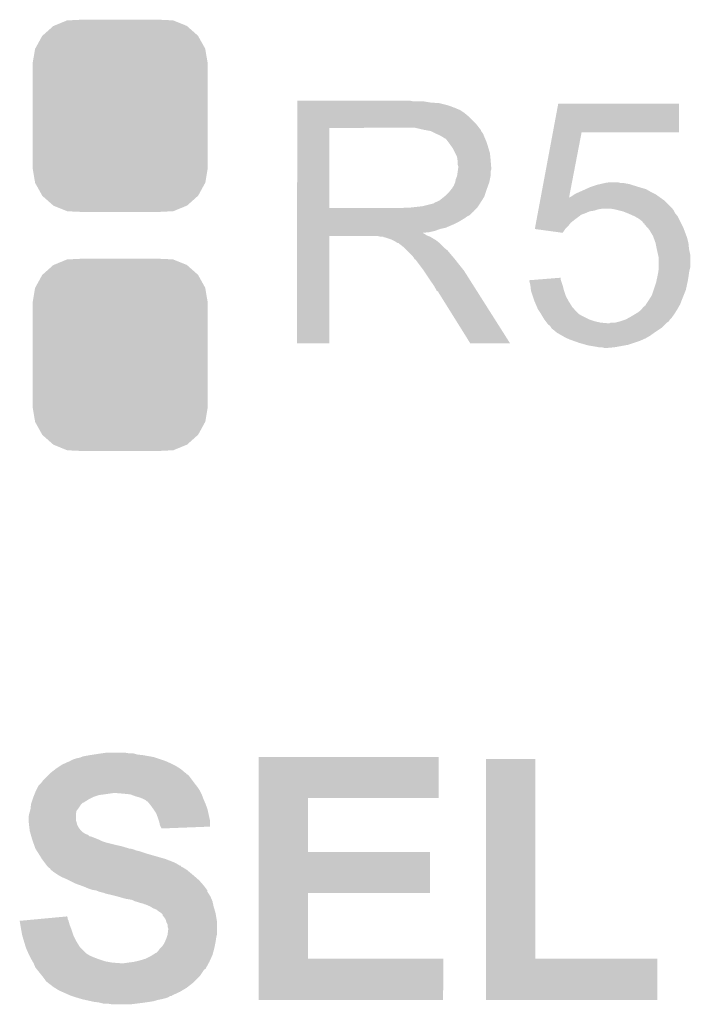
# Model space of a CAD drawing. Extents: x -1.3 to 24.2, y -3.9 to 39.2.
# Tile 8 of 37: x 8 to 10.7, y 7.9 to 11.9. Entities that reach past the tile are written whole.
import ezdxf

# ---------------------------------------------------------------- set-up
doc = ezdxf.new("R2010")
doc.units = 0
doc.layers.get('0').update_dxf_attribs({"linetype": 'CONTINUOUS'})
doc.layers.add('I2C_MUX_9_CLICK_V100_GTO', color=14, linetype='CONTINUOUS')
doc.layers.add('I2C_MUX_9_CLICK_V100_GTS', color=12, linetype='CONTINUOUS')

# ---------------------------------------------------------------- blocks, each defined once
blk = doc.blocks.new('CUSTOM_64')
for points in [[(-0.312264, 0.321732), (-0.26893, 0.360448), (0.312592, 0.321732), (0.268592, 0.360448)], [(-0.26893, 0.360448), (-0.267216, 0.361152), (0.268592, 0.360448), (0.26779, 0.361152)], [(-0.267216, 0.361152), (-0.213724, 0.383108), (0.26779, 0.361152), (0.21312, 0.383108)], [(-0.213724, 0.383108), (-0.20803, 0.383392), (0.21312, 0.383108), (0.212412, 0.383392)], [(-0.20803, 0.383392), (-0.154122, 0.38608), (0.212412, 0.383392), (0.154132, 0.38608)], [(-0.341452, 0.269636), (-0.313432, 0.320688), (0.341702, 0.269636), (0.313176, 0.320688)], [(-0.313432, 0.320688), (-0.312264, 0.321732), (0.313176, 0.320688), (0.312592, 0.321732)], [(-0.35179, 0.21082), (-0.342144, 0.268372), (0.35179, 0.21082), (0.34192, 0.268372)], [(-0.342144, 0.268372), (-0.341452, 0.269636), (0.34192, 0.268372), (0.341702, 0.269636)], [(-0.35179, 0.20955), (-0.35179, 0.21082), (0.35179, 0.20955), (0.35179, 0.21082)], [(-0.35179, -0.20955), (-0.35179, 0.20955), (0.35179, -0.20955), (0.35179, 0.20955)], [(-0.35179, -0.21082), (-0.35179, -0.20955), (0.35179, -0.21082), (0.35179, -0.20955)], [(-0.34192, -0.268358), (-0.35179, -0.21082), (0.342148, -0.268358), (0.35179, -0.21082)], [(-0.341702, -0.269636), (-0.34192, -0.268358), (0.341446, -0.269636), (0.342148, -0.268358)], [(-0.313184, -0.320676), (-0.341702, -0.269636), (0.31344, -0.320676), (0.341446, -0.269636)], [(-0.312594, -0.321732), (-0.313184, -0.320676), (0.312258, -0.321732), (0.31344, -0.320676)], [(-0.268602, -0.36044), (-0.312594, -0.321732), (0.26894, -0.36044), (0.312258, -0.321732)], [(-0.267792, -0.361154), (-0.268602, -0.36044), (0.2672, -0.361154), (0.26894, -0.36044)], [(-0.213136, -0.383104), (-0.267792, -0.361154), (0.213734, -0.383104), (0.2672, -0.361154)], [(-0.212414, -0.383394), (-0.213136, -0.383104), (0.207926, -0.383394), (0.213734, -0.383104)], [(-0.154122, -0.38608), (-0.212414, -0.383394), (0.154132, -0.38608), (0.207926, -0.383394)]]:
    blk.add_solid(points)

msp = doc.modelspace()

# ---------------------------------------------------------------- linework, layer by layer
at = {"layer": 'I2C_MUX_9_CLICK_V100_GTO'}
for points in [[(9.09323, 11.53414), (9.093232, 11.53668), (9.558022, 11.53414), (9.545322, 11.53668)], [(9.09323, 11.52906), (9.09323, 11.53414), (9.629138, 11.52906), (9.598662, 11.53414)], [(9.09323, 11.52652), (9.09323, 11.52906), (9.6647, 11.52652), (9.629138, 11.52906)], [(9.09323, 11.5189), (9.09323, 11.52652), (9.695178, 11.5189), (9.6647, 11.52652)], [(9.09323, 11.51382), (9.09323, 11.5189), (9.71042, 11.51382), (9.695178, 11.5189)], [(9.09323, 11.50874), (9.09323, 11.51382), (9.723124, 11.50874), (9.71042, 11.51382)], [(9.09323, 11.508738), (9.09323, 11.50874), (9.725664, 11.508738), (9.723124, 11.50874)], [(9.09323, 11.50366), (9.09323, 11.508738), (9.73582, 11.50366), (9.725664, 11.508738)], [(10.120882, 11.40968), (10.142242, 11.523948), (10.627328, 11.40968), (10.62736, 11.523948)], [(10.142242, 11.523948), (10.142248, 11.52398), (10.62736, 11.523948), (10.142248, 11.52398)], [(9.093228, 11.440158), (9.09323, 11.475722), (9.81456, 11.440158), (9.778998, 11.475722)], [(9.09323, 11.498578), (9.09323, 11.50366), (9.748522, 11.498578), (9.73582, 11.50366)], [(9.09323, 11.48842), (9.09323, 11.498578), (9.76376, 11.48842), (9.748522, 11.498578)], [(9.09323, 11.475722), (9.09323, 11.48842), (9.778998, 11.475722), (9.76376, 11.48842)], [(9.093228, 11.42746), (9.093228, 11.440158), (9.82444, 11.42746), (9.81456, 11.440158)], [(9.093216, 11.104908), (9.093228, 11.42743), (9.222744, 11.104908), (9.222742, 11.42743)], [(9.093228, 11.42743), (9.093228, 11.42746), (9.222742, 11.42743), (9.53008, 11.42746)], [(9.6012, 11.41984), (9.568182, 11.42746), (9.83037, 11.41984), (9.82444, 11.42746)], [(9.615134, 11.417306), (9.6012, 11.41984), (9.83234, 11.417306), (9.83037, 11.41984)], [(9.629142, 11.414758), (9.615134, 11.417306), (9.832344, 11.414758), (9.83234, 11.417306)], [(9.629152, 11.414754), (9.629142, 11.414758), (9.832344, 11.414754), (9.832344, 11.414758)], [(9.64944, 11.40461), (9.629152, 11.414754), (9.83996, 11.40461), (9.832344, 11.414754)], [(9.64946, 11.4046), (9.64944, 11.40461), (9.839964, 11.4046), (9.83996, 11.40461)], [(9.66724, 11.39698), (9.64946, 11.4046), (9.84301, 11.39698), (9.839964, 11.4046)], [(9.67571, 11.3919), (9.66724, 11.39698), (9.84504, 11.3919), (9.84301, 11.39698)], [(9.67994, 11.389362), (9.67571, 11.3919), (9.846128, 11.389362), (9.84504, 11.3919)], [(10.071978, 11.148062), (10.120876, 11.409652), (10.185888, 11.148062), (10.236196, 11.409652)], [(10.120876, 11.409652), (10.120882, 11.40968), (10.236196, 11.409652), (10.627328, 11.40968)], [(9.687564, 11.38428), (9.67994, 11.389362), (9.848306, 11.38428), (9.846128, 11.389362)], [(9.690104, 11.384272), (9.687564, 11.38428), (9.84831, 11.384272), (9.848306, 11.38428)], [(9.69772, 11.37412), (9.690104, 11.384272), (9.85266, 11.37412), (9.84831, 11.384272)], [(9.70534, 11.36396), (9.69772, 11.37412), (9.856048, 11.36396), (9.85266, 11.37412)], [(9.714406, 11.35126), (9.70534, 11.36396), (9.86028, 11.35126), (9.856048, 11.36396)], [(9.71804, 11.346168), (9.714406, 11.35126), (9.861808, 11.346168), (9.86028, 11.35126)], [(9.728198, 11.325858), (9.71804, 11.346168), (9.8679, 11.325858), (9.861808, 11.346168)], [(9.73582, 11.310616), (9.728198, 11.325858), (9.869426, 11.310616), (9.8679, 11.325858)], [(9.737272, 11.30046), (9.73582, 11.310616), (9.87044, 11.30046), (9.869426, 11.310616)], [(9.73836, 11.292838), (9.737272, 11.30046), (9.871076, 11.292838), (9.87044, 11.30046)], [(9.738362, 11.280138), (9.73836, 11.292838), (9.872134, 11.280138), (9.871076, 11.292838)], [(9.7409, 11.272516), (9.738362, 11.280138), (9.87277, 11.272516), (9.872134, 11.280138)], [(9.7409, 11.269982), (9.7409, 11.272516), (9.87298, 11.269982), (9.87277, 11.272516)], [(9.73074, 11.221718), (9.735818, 11.234418), (9.867898, 11.221718), (9.87044, 11.234418)], [(9.735818, 11.234418), (9.738358, 11.252196), (9.87044, 11.234418), (9.87044, 11.252196)], [(9.738358, 11.252196), (9.739446, 11.259818), (9.87044, 11.252196), (9.872978, 11.259818)], [(9.739446, 11.259818), (9.7409, 11.26998), (9.872978, 11.259818), (9.872978, 11.26998)], [(9.7409, 11.26998), (9.7409, 11.269982), (9.872978, 11.26998), (9.87298, 11.269982)], [(9.71804, 11.188698), (9.723118, 11.196308), (9.857968, 11.188698), (9.860736, 11.196308)], [(9.723118, 11.196308), (9.728198, 11.209018), (9.860736, 11.196308), (9.865356, 11.209018)], [(9.728198, 11.20902), (9.73074, 11.221718), (9.865358, 11.20902), (9.867898, 11.221718)], [(9.728198, 11.209018), (9.728198, 11.20902), (9.865356, 11.209018), (9.865358, 11.20902)], [(10.269222, 11.1887), (10.292084, 11.19632), (10.469246, 11.1887), (10.44448, 11.19632)], [(10.292084, 11.19632), (10.2997, 11.198858), (10.44448, 11.19632), (10.436866, 11.198858)], [(10.2997, 11.198858), (10.310702, 11.201398), (10.436866, 11.198858), (10.429242, 11.201398)], [(10.310702, 11.201398), (10.321716, 11.20394), (10.429242, 11.201398), (10.414, 11.20394)], [(10.321716, 11.20394), (10.33272, 11.20648), (10.414, 11.20394), (10.401302, 11.20648)], [(10.33272, 11.20648), (10.350502, 11.20902), (10.391142, 11.20648), (10.380982, 11.20902)], [(9.683744, 11.150598), (9.690098, 11.155678), (9.845038, 11.150598), (9.84673, 11.155678)], [(9.690098, 11.155678), (9.7028, 11.16838), (9.84673, 11.155678), (9.850966, 11.16838)], [(9.7028, 11.16838), (9.712958, 11.181078), (9.850966, 11.16838), (9.855198, 11.181078)], [(9.712958, 11.18108), (9.715498, 11.18362), (9.8552, 11.18108), (9.856122, 11.18362)], [(9.712958, 11.181078), (9.712958, 11.18108), (9.855198, 11.181078), (9.8552, 11.18108)], [(9.715498, 11.18362), (9.71804, 11.188698), (9.856122, 11.18362), (9.857968, 11.188698)], [(10.193022, 11.150602), (10.208258, 11.160758), (10.547594, 11.150602), (10.53337, 11.160758)], [(10.208258, 11.160758), (10.208262, 11.16076), (10.53337, 11.160758), (10.533368, 11.16076)], [(10.208262, 11.16076), (10.21842, 11.16584), (10.533368, 11.16076), (10.523214, 11.16584)], [(10.21842, 11.16584), (10.22985, 11.17092), (10.523214, 11.16584), (10.51306, 11.17092)], [(10.22985, 11.17092), (10.24128, 11.176), (10.51306, 11.17092), (10.504172, 11.176)], [(10.24128, 11.176), (10.252456, 11.18108), (10.504172, 11.176), (10.495282, 11.18108)], [(10.252456, 11.18108), (10.263632, 11.18616), (10.495282, 11.18108), (10.4775, 11.18616)], [(10.263632, 11.18616), (10.269222, 11.1887), (10.4775, 11.18616), (10.469246, 11.1887)], [(9.596118, 11.1125), (9.636758, 11.12266), (9.820486, 11.1125), (9.82726, 11.12266)], [(9.639296, 11.12266), (9.646906, 11.127738), (9.82726, 11.12266), (9.83049, 11.127738)], [(9.646906, 11.127738), (9.654538, 11.13028), (9.83049, 11.127738), (9.832108, 11.13028)], [(9.654538, 11.13028), (9.664688, 11.135358), (9.832108, 11.13028), (9.83534, 11.135358)], [(9.664688, 11.135358), (9.683744, 11.150598), (9.83534, 11.135358), (9.845038, 11.150598)], [(10.063904, 11.104878), (10.069602, 11.135358), (10.59942, 11.104878), (10.568942, 11.135358)], [(10.069602, 11.135358), (10.07156, 11.145834), (10.568942, 11.135358), (10.554272, 11.145834)], [(10.07156, 11.145834), (10.07197, 11.148028), (10.18544, 11.145834), (10.1854, 11.148028)], [(10.07197, 11.148028), (10.071978, 11.148062), (10.186878, 11.148028), (10.187944, 11.148062)], [(10.185876, 11.147996), (10.1854, 11.148028), (10.185876, 11.147996), (10.186878, 11.148028)], [(10.18544, 11.145834), (10.185876, 11.147996), (10.554272, 11.145834), (10.551244, 11.147996)], [(10.185876, 11.147996), (10.185888, 11.148062), (10.551244, 11.147996), (10.551152, 11.148062)], [(10.187944, 11.148062), (10.193022, 11.150602), (10.551152, 11.148062), (10.547594, 11.150602)], [(9.093216, 11.10488), (9.093216, 11.104908), (9.512298, 11.10488), (9.222744, 11.104908)], [(9.093216, 11.094724), (9.093216, 11.10488), (9.8044, 11.094724), (9.814558, 11.10488)], [(9.093216, 11.09218), (9.093216, 11.094724), (9.804368, 11.09218), (9.8044, 11.094724)], [(9.093216, 11.092174), (9.093216, 11.09218), (9.801854, 11.092174), (9.804368, 11.09218)], [(9.093216, 11.076938), (9.093216, 11.092174), (9.786616, 11.076938), (9.801854, 11.092174)], [(9.093216, 11.071858), (9.093216, 11.076938), (9.77647, 11.071858), (9.786616, 11.076938)], [(9.512298, 11.10488), (9.530064, 11.107418), (9.814558, 11.10488), (9.817098, 11.107418)], [(9.530064, 11.107418), (9.53008, 11.10742), (9.817098, 11.107418), (9.817098, 11.10742)], [(9.550398, 11.10742), (9.596118, 11.1125), (9.817098, 11.10742), (9.820486, 11.1125)], [(10.057732, 11.071858), (10.058206, 11.074394), (10.22605, 11.071858), (10.231096, 11.074394)], [(10.058206, 11.074394), (10.058678, 11.076914), (10.231096, 11.074394), (10.23112, 11.076914)], [(10.058678, 11.076914), (10.060106, 11.08456), (10.23112, 11.076914), (10.25144, 11.08456)], [(10.060106, 11.08456), (10.06153, 11.092178), (10.25144, 11.08456), (10.269218, 11.092178)], [(10.06153, 11.092178), (10.062006, 11.09472), (10.269218, 11.092178), (10.286998, 11.09472)], [(10.062006, 11.09472), (10.062956, 11.099798), (10.286998, 11.09472), (10.302238, 11.099798)], [(10.062956, 11.099798), (10.06343, 11.10234), (10.302238, 11.099798), (10.317478, 11.10234)], [(10.06343, 11.10234), (10.063904, 11.104878), (10.601324, 11.10234), (10.59942, 11.104878)], [(10.37082, 11.0998), (10.355578, 11.10234), (10.60323, 11.0998), (10.601324, 11.10234)], [(10.391148, 11.094718), (10.37082, 11.0998), (10.60704, 11.094718), (10.60323, 11.0998)], [(10.401298, 11.09218), (10.391148, 11.094718), (10.608312, 11.09218), (10.60704, 11.094718)], [(10.420326, 11.08457), (10.401298, 11.09218), (10.61212, 11.08457), (10.608312, 11.09218)], [(10.4267, 11.08202), (10.420326, 11.08457), (10.61416, 11.08202), (10.61212, 11.08457)], [(10.449558, 11.07186), (10.4267, 11.08202), (10.622282, 11.07186), (10.61416, 11.08202)], [(9.093214, 11.049), (9.093216, 11.064238), (9.7409, 11.049), (9.766298, 11.064238)], [(9.093214, 11.04138), (9.093214, 11.049), (9.72566, 11.04138), (9.7409, 11.049)], [(9.093214, 11.02614), (9.093214, 11.04138), (9.690098, 11.02614), (9.72566, 11.04138)], [(9.093216, 11.064238), (9.093216, 11.071858), (9.766298, 11.064238), (9.77647, 11.071858)], [(10.050612, 11.03376), (10.052984, 11.046458), (10.18286, 11.03376), (10.193018, 11.046458)], [(10.052984, 11.046458), (10.054884, 11.05662), (10.193018, 11.046458), (10.20572, 11.05662)], [(10.054884, 11.05662), (10.057732, 11.071858), (10.20572, 11.05662), (10.22605, 11.071858)], [(10.449562, 11.071858), (10.449558, 11.07186), (10.622282, 11.071858), (10.622282, 11.07186)], [(10.467338, 11.061702), (10.449562, 11.071858), (10.62736, 11.061702), (10.622282, 11.071858)], [(10.480038, 11.051542), (10.467338, 11.061702), (10.63244, 11.051542), (10.62736, 11.061702)], [(10.485126, 11.043928), (10.480038, 11.051542), (10.636248, 11.043928), (10.63244, 11.051542)], [(10.487628, 11.04392), (10.485126, 11.043928), (10.636252, 11.04392), (10.636248, 11.043928)], [(10.48766, 11.041376), (10.487628, 11.04392), (10.637524, 11.041376), (10.636252, 11.04392)], [(10.501206, 11.02614), (10.48766, 11.041376), (10.64514, 11.02614), (10.637524, 11.041376)], [(9.093214, 11.021058), (9.093214, 11.02614), (9.667238, 11.021058), (9.690098, 11.02614)], [(9.093214, 11.01344), (9.093214, 11.021058), (9.646918, 11.01344), (9.667238, 11.021058)], [(9.093214, 11.00836), (9.093214, 11.01344), (9.624058, 11.00836), (9.646918, 11.01344)], [(9.093214, 11.005766), (9.093214, 11.00836), (9.598702, 11.005766), (9.624058, 11.00836)], [(9.093214, 11.003278), (9.093214, 11.005766), (9.601204, 11.003278), (9.598702, 11.005766)], [(9.093214, 11.000738), (9.093214, 11.003278), (9.606282, 11.000738), (9.601204, 11.003278)], [(9.093214, 10.99566), (9.093214, 11.000738), (9.61389, 10.99566), (9.606282, 11.000738)], [(9.093214, 10.99312), (9.093214, 10.99566), (9.620246, 10.99312), (9.61389, 10.99566)], [(10.048244, 11.021092), (10.050612, 11.03376), (10.170192, 11.021092), (10.18286, 11.03376)], [(10.04848, 11.02106), (10.048244, 11.021092), (10.17016, 11.02106), (10.170192, 11.021092)], [(10.159988, 11.005822), (10.04848, 11.02106), (10.159988, 11.005822), (10.17016, 11.02106)], [(10.507978, 11.018522), (10.501206, 11.02614), (10.647998, 11.018522), (10.64514, 11.02614)], [(10.52322, 10.993122), (10.507978, 11.018522), (10.657522, 10.993122), (10.647998, 11.018522)], [(9.0932, 10.561352), (9.093214, 10.993088), (9.222708, 10.561352), (9.22274, 10.993088)], [(9.093214, 10.993088), (9.093214, 10.99312), (9.22274, 10.993088), (9.415778, 10.99312)], [(9.425938, 10.99058), (9.415778, 10.99312), (9.626602, 10.99058), (9.620246, 10.99312)], [(9.441174, 10.988046), (9.438644, 10.99058), (9.630826, 10.988046), (9.626602, 10.99058)], [(9.443716, 10.98804), (9.441174, 10.988046), (9.630836, 10.98804), (9.630826, 10.988046)], [(9.474198, 10.97788), (9.443716, 10.98804), (9.647768, 10.97788), (9.630836, 10.98804)], [(9.479278, 10.97534), (9.474198, 10.97788), (9.652, 10.97534), (9.647768, 10.97788)], [(9.484358, 10.9728), (9.479278, 10.97534), (9.655176, 10.9728), (9.652, 10.97534)], [(9.491978, 10.967722), (9.484358, 10.9728), (9.661524, 10.967722), (9.655176, 10.9728)], [(9.497056, 10.965182), (9.491978, 10.967722), (9.664698, 10.965182), (9.661524, 10.967722)], [(9.499604, 10.96518), (9.497056, 10.965182), (9.6647, 10.96518), (9.664698, 10.965182)], [(9.50214, 10.962642), (9.499604, 10.96518), (9.667238, 10.962642), (9.6647, 10.96518)], [(9.5123, 10.95502), (9.50214, 10.962642), (9.67486, 10.95502), (9.667238, 10.962642)], [(9.524998, 10.944862), (9.5123, 10.95502), (9.685018, 10.944862), (9.67486, 10.95502)], [(10.525992, 10.985498), (10.52322, 10.993122), (10.66038, 10.985498), (10.657522, 10.993122)], [(10.533378, 10.96518), (10.525992, 10.985498), (10.66546, 10.96518), (10.66038, 10.985498)], [(10.53338, 10.965178), (10.533378, 10.96518), (10.66546, 10.965178), (10.66546, 10.96518)], [(10.53846, 10.93978), (10.53338, 10.965178), (10.668, 10.93978), (10.66546, 10.965178)], [(9.525002, 10.944858), (9.524998, 10.944862), (9.685022, 10.944858), (9.685018, 10.944862)], [(9.535162, 10.934698), (9.525002, 10.944858), (9.697722, 10.934698), (9.685022, 10.944858)], [(9.5504, 10.91946), (9.535162, 10.934698), (9.71042, 10.91946), (9.697722, 10.934698)], [(9.555478, 10.91438), (9.5504, 10.91946), (9.714776, 10.91438), (9.71042, 10.91946)], [(10.54354, 10.91692), (10.53846, 10.93978), (10.67308, 10.91692), (10.668, 10.93978)], [(10.543542, 10.916918), (10.54354, 10.91692), (10.67308, 10.916918), (10.67308, 10.91692)], [(10.54608, 10.906762), (10.543542, 10.916918), (10.67308, 10.906762), (10.67308, 10.916918)], [(9.563098, 10.90421), (9.555478, 10.91438), (9.723494, 10.90421), (9.714776, 10.91438)], [(9.56437, 10.901682), (9.563098, 10.90421), (9.72566, 10.901682), (9.723494, 10.90421)], [(9.565634, 10.899164), (9.56437, 10.901682), (9.72762, 10.899164), (9.72566, 10.901682)], [(9.56817, 10.89914), (9.565634, 10.899164), (9.727638, 10.89914), (9.72762, 10.899164)], [(9.583416, 10.87882), (9.56817, 10.89914), (9.74344, 10.87882), (9.727638, 10.89914)], [(9.59866, 10.8585), (9.583416, 10.87882), (9.759696, 10.8585), (9.74344, 10.87882)], [(10.54608, 10.868658), (10.54608, 10.906762), (10.67308, 10.868658), (10.67308, 10.906762)], [(9.602048, 10.853418), (9.59866, 10.8585), (9.76376, 10.853418), (9.759696, 10.8585)], [(9.620674, 10.82548), (9.602048, 10.853418), (9.78154, 10.82548), (9.76376, 10.853418)], [(10.540274, 10.82802), (10.54354, 10.84326), (10.66546, 10.82802), (10.667636, 10.84326)], [(10.54354, 10.84326), (10.543902, 10.8458), (10.667636, 10.84326), (10.668, 10.8458)], [(10.543902, 10.8458), (10.545716, 10.8585), (10.668, 10.8458), (10.67054, 10.8585)], [(10.545716, 10.8585), (10.54608, 10.861042), (10.67054, 10.8585), (10.671174, 10.861042)], [(10.54608, 10.861042), (10.54608, 10.868658), (10.671174, 10.861042), (10.67308, 10.868658)], [(9.62914, 10.81278), (9.620674, 10.82548), (9.789598, 10.81278), (9.78154, 10.82548)], [(9.64184, 10.795002), (9.62914, 10.81278), (9.800876, 10.795002), (9.789598, 10.81278)], [(10.025386, 10.815286), (10.057534, 10.817858), (10.15324, 10.815286), (10.152382, 10.817858)], [(10.03046, 10.795), (10.025386, 10.815286), (10.159998, 10.795), (10.15324, 10.815286)], [(10.057534, 10.817858), (10.15238, 10.825446), (10.152382, 10.817858), (10.15238, 10.825446)], [(10.52576, 10.777218), (10.53592, 10.807702), (10.655298, 10.777218), (10.66183, 10.807702)], [(10.53592, 10.807702), (10.537008, 10.81278), (10.66183, 10.807702), (10.66292, 10.81278)], [(10.537008, 10.81278), (10.540274, 10.82802), (10.66292, 10.81278), (10.66546, 10.82802)], [(9.652, 10.777218), (9.64184, 10.795002), (9.812158, 10.777218), (9.800876, 10.795002)], [(9.654548, 10.772146), (9.652, 10.777218), (9.815376, 10.772146), (9.812158, 10.777218)], [(9.659614, 10.769592), (9.654548, 10.772146), (9.816996, 10.769592), (9.815376, 10.772146)], [(9.662162, 10.76452), (9.659614, 10.769592), (9.820214, 10.76452), (9.816996, 10.769592)], [(9.789168, 10.56133), (9.662162, 10.76452), (9.949114, 10.56133), (9.820214, 10.76452)], [(10.032718, 10.774682), (10.03046, 10.795), (10.16508, 10.774682), (10.159998, 10.795)], [(10.033, 10.772142), (10.032718, 10.774682), (10.165928, 10.772142), (10.16508, 10.774682)], [(10.039776, 10.751818), (10.033, 10.772142), (10.1727, 10.751818), (10.165928, 10.772142)], [(10.51814, 10.75435), (10.52576, 10.777218), (10.64615, 10.75435), (10.655298, 10.777218)], [(10.0457, 10.73404), (10.039776, 10.751818), (10.182578, 10.73404), (10.1727, 10.751818)], [(10.047878, 10.72896), (10.0457, 10.73404), (10.1854, 10.72896), (10.182578, 10.73404)], [(10.056584, 10.708638), (10.047878, 10.72896), (10.1981, 10.708638), (10.1854, 10.72896)], [(10.492732, 10.713726), (10.495278, 10.718798), (10.62954, 10.713726), (10.63244, 10.718798)], [(10.495278, 10.718798), (10.495282, 10.718802), (10.63244, 10.718798), (10.63244, 10.718802)], [(10.495282, 10.718802), (10.50544, 10.73404), (10.63244, 10.718802), (10.638154, 10.73404)], [(10.50544, 10.73404), (10.508616, 10.73912), (10.638154, 10.73404), (10.64006, 10.73912)], [(10.508616, 10.73912), (10.51814, 10.75435), (10.64006, 10.73912), (10.64615, 10.75435)], [(10.06094, 10.69847), (10.056584, 10.708638), (10.206998, 10.69847), (10.1981, 10.708638)], [(10.067714, 10.68832), (10.06094, 10.69847), (10.215878, 10.68832), (10.206998, 10.69847)], [(10.071102, 10.68324), (10.067714, 10.68832), (10.22096, 10.68324), (10.215878, 10.68832)], [(10.072628, 10.680698), (10.071102, 10.68324), (10.223502, 10.680698), (10.22096, 10.68324)], [(10.077198, 10.67308), (10.072628, 10.680698), (10.2362, 10.67308), (10.223502, 10.680698)], [(10.43686, 10.67054), (10.453796, 10.680702), (10.60232, 10.67054), (10.60958, 10.680702)], [(10.453796, 10.680702), (10.46226, 10.68578), (10.60958, 10.680702), (10.612754, 10.68578)], [(10.46226, 10.68578), (10.474962, 10.695942), (10.612754, 10.68578), (10.619104, 10.695942)], [(10.474962, 10.695942), (10.479022, 10.70102), (10.619104, 10.695942), (10.62228, 10.70102)], [(10.479022, 10.70102), (10.485118, 10.70864), (10.62228, 10.70102), (10.626634, 10.70864)], [(10.485118, 10.70864), (10.48766, 10.708672), (10.626634, 10.70864), (10.626652, 10.708672)], [(10.48766, 10.708672), (10.487684, 10.711186), (10.626652, 10.708672), (10.628088, 10.711186)], [(10.487684, 10.711186), (10.492732, 10.713726), (10.628088, 10.711186), (10.62954, 10.713726)], [(10.086338, 10.657842), (10.077198, 10.67308), (10.266678, 10.657842), (10.2362, 10.67308)], [(10.08634, 10.65784), (10.086338, 10.657842), (10.266682, 10.65784), (10.266678, 10.657842)], [(10.092056, 10.65022), (10.08634, 10.65784), (10.289542, 10.65022), (10.266682, 10.65784)], [(10.095866, 10.64514), (10.092056, 10.65022), (10.312402, 10.64514), (10.289542, 10.65022)], [(10.09777, 10.6426), (10.095866, 10.64514), (10.340338, 10.6426), (10.312402, 10.64514)], [(10.101578, 10.637522), (10.09777, 10.6426), (10.571482, 10.637522), (10.57656, 10.6426)], [(10.340338, 10.6426), (10.347964, 10.642602), (10.57656, 10.6426), (10.576562, 10.642602)], [(10.347964, 10.642602), (10.353038, 10.645138), (10.576562, 10.642602), (10.579098, 10.645138)], [(10.353038, 10.645138), (10.353044, 10.64514), (10.579098, 10.645138), (10.5791, 10.64514)], [(10.370822, 10.64514), (10.39113, 10.650218), (10.5791, 10.64514), (10.586718, 10.650218)], [(10.39113, 10.650218), (10.391138, 10.65022), (10.586718, 10.650218), (10.586718, 10.65022)], [(10.391138, 10.65022), (10.414002, 10.65784), (10.586718, 10.65022), (10.5918, 10.65784)], [(10.414002, 10.65784), (10.42314, 10.662918), (10.5918, 10.65784), (10.596878, 10.662918)], [(10.42314, 10.662918), (10.43686, 10.67054), (10.596878, 10.662918), (10.60232, 10.67054)], [(10.109198, 10.632442), (10.101578, 10.637522), (10.566402, 10.632442), (10.571482, 10.637522)], [(10.114278, 10.624822), (10.109198, 10.632442), (10.558782, 10.624822), (10.566402, 10.632442)], [(10.11428, 10.62482), (10.114278, 10.624822), (10.55878, 10.62482), (10.558782, 10.624822)], [(10.116814, 10.619764), (10.11428, 10.62482), (10.551196, 10.619764), (10.55878, 10.62482)], [(10.119364, 10.61974), (10.116814, 10.619764), (10.55116, 10.61974), (10.551196, 10.619764)], [(10.121902, 10.617198), (10.119364, 10.61974), (10.547346, 10.617198), (10.55116, 10.61974)], [(10.137152, 10.6045), (10.121902, 10.617198), (10.5283, 10.6045), (10.547346, 10.617198)], [(10.159372, 10.591798), (10.137152, 10.6045), (10.51052, 10.591798), (10.5283, 10.6045)], [(9.222708, 10.56132), (9.0932, 10.561352), (9.222708, 10.56132), (9.222708, 10.561352)], [(9.94912, 10.56132), (9.949114, 10.56133), (9.94912, 10.56132), (9.789168, 10.56133)], [(10.172698, 10.58418), (10.159372, 10.591798), (10.497184, 10.58418), (10.51052, 10.591798)], [(10.178626, 10.58164), (10.172698, 10.58418), (10.492738, 10.58164), (10.497184, 10.58418)], [(10.190482, 10.57656), (10.178626, 10.58164), (10.481308, 10.57656), (10.492738, 10.58164)], [(10.204706, 10.57148), (10.190482, 10.57656), (10.46988, 10.57148), (10.481308, 10.57656)], [(10.22604, 10.56386), (10.204706, 10.57148), (10.44702, 10.56386), (10.46988, 10.57148)], [(10.25271, 10.55624), (10.22604, 10.56386), (10.42416, 10.55624), (10.44702, 10.56386)], [(10.261598, 10.5537), (10.25271, 10.55624), (10.41019, 10.5537), (10.42416, 10.55624)], [(10.29208, 10.54862), (10.261598, 10.5537), (10.38225, 10.54862), (10.41019, 10.5537)], [(10.304778, 10.54608), (10.29208, 10.54862), (10.368282, 10.54608), (10.38225, 10.54862)], [(10.327638, 10.54354), (10.317478, 10.54608), (10.340342, 10.54354), (10.368282, 10.54608)], [(8.219442, 8.897622), (8.225784, 8.900158), (8.524232, 8.897622), (8.516622, 8.900158)], [(8.225784, 8.900158), (8.232142, 8.9027), (8.516622, 8.900158), (8.502222, 8.9027)], [(8.232142, 8.9027), (8.26008, 8.90778), (8.502222, 8.9027), (8.47344, 8.90778)], [(8.26008, 8.90778), (8.27659, 8.91032), (8.47344, 8.90778), (8.450582, 8.91032)], [(8.27659, 8.91032), (8.2931, 8.91286), (8.450582, 8.91032), (8.441694, 8.91286)], [(8.2931, 8.91286), (8.31088, 8.9154), (8.441694, 8.91286), (8.432804, 8.9154)], [(8.31088, 8.9154), (8.328662, 8.91794), (8.415022, 8.9154), (8.399778, 8.91794)], [(8.938286, 8.73506), (8.93829, 8.900128), (9.662128, 8.73506), (9.66216, 8.900128)], [(8.93829, 8.900128), (8.938292, 8.90016), (9.66216, 8.900128), (8.938292, 8.90016)], [(8.12546, 8.85444), (8.140692, 8.8646), (8.621778, 8.85444), (8.605518, 8.8646)], [(8.140692, 8.8646), (8.14831, 8.86968), (8.605518, 8.8646), (8.59536, 8.86968)], [(8.14831, 8.86968), (8.15949, 8.87476), (8.59536, 8.86968), (8.5852, 8.87476)], [(8.15949, 8.87476), (8.176264, 8.88238), (8.5852, 8.87476), (8.568054, 8.88238)], [(8.176264, 8.88238), (8.178806, 8.882386), (8.568054, 8.88238), (8.56804, 8.882386)], [(8.178806, 8.882386), (8.18134, 8.88492), (8.56804, 8.882386), (8.562338, 8.88492)], [(8.18134, 8.88492), (8.181344, 8.884922), (8.562338, 8.88492), (8.562332, 8.884922)], [(8.181344, 8.884922), (8.191502, 8.89), (8.562332, 8.884922), (8.547098, 8.89)], [(8.191502, 8.89), (8.206742, 8.89508), (8.547098, 8.89), (8.531858, 8.89508)], [(8.206742, 8.89508), (8.219442, 8.897622), (8.531858, 8.89508), (8.524232, 8.897622)], [(9.852664, 8.0899), (9.85269, 8.892508), (10.050812, 8.0899), (10.05078, 8.892508)], [(9.85269, 8.892508), (9.852692, 8.89254), (10.05078, 8.892508), (9.852692, 8.89254)], [(8.072122, 8.80618), (8.0899, 8.823958), (8.672196, 8.80618), (8.65886, 8.823958)], [(8.0899, 8.823958), (8.09498, 8.829038), (8.65886, 8.823958), (8.65377, 8.829038)], [(8.09498, 8.829038), (8.09753, 8.831588), (8.65377, 8.829038), (8.648706, 8.831588)], [(8.09753, 8.831588), (8.102578, 8.836636), (8.648706, 8.831588), (8.646166, 8.836636)], [(8.102578, 8.836636), (8.102602, 8.83666), (8.646166, 8.836636), (8.643616, 8.83666)], [(8.102602, 8.83666), (8.122194, 8.8519), (8.643616, 8.83666), (8.625842, 8.8519)], [(8.122194, 8.8519), (8.12546, 8.85444), (8.625842, 8.8519), (8.621778, 8.85444)], [(8.04418, 8.765538), (8.051804, 8.78078), (8.70204, 8.765538), (8.69188, 8.78078)], [(8.051804, 8.78078), (8.054342, 8.78585), (8.69188, 8.78078), (8.687824, 8.78585)], [(8.054342, 8.78585), (8.06196, 8.79348), (8.687824, 8.78585), (8.68172, 8.79348)], [(8.06196, 8.79348), (8.0645, 8.796022), (8.68172, 8.79348), (8.679814, 8.796022)], [(8.0645, 8.796022), (8.072122, 8.80618), (8.679814, 8.796022), (8.672196, 8.80618)], [(8.03148, 8.73506), (8.033512, 8.74014), (8.26516, 8.73506), (8.27532, 8.74014)], [(8.033512, 8.74014), (8.036558, 8.747758), (8.27532, 8.74014), (8.298178, 8.747758)], [(8.036558, 8.747758), (8.037576, 8.7503), (8.298178, 8.747758), (8.3185, 8.7503)], [(8.037576, 8.7503), (8.039608, 8.75538), (8.3185, 8.7503), (8.35406, 8.75538)], [(8.039608, 8.75538), (8.04164, 8.76046), (8.70712, 8.75538), (8.70458, 8.76046)], [(8.04164, 8.76046), (8.04418, 8.765538), (8.70458, 8.76046), (8.70204, 8.765538)], [(8.39724, 8.75284), (8.366762, 8.75538), (8.70839, 8.75284), (8.70712, 8.75538)], [(8.422638, 8.7503), (8.39724, 8.75284), (8.70966, 8.7503), (8.70839, 8.75284)], [(8.44296, 8.74268), (8.422638, 8.7503), (8.712518, 8.74268), (8.70966, 8.7503)], [(8.46074, 8.737602), (8.44296, 8.74268), (8.714422, 8.737602), (8.712518, 8.74268)], [(8.021884, 8.69442), (8.023578, 8.70966), (8.21436, 8.69442), (8.22452, 8.70966)], [(8.023578, 8.70966), (8.023862, 8.712202), (8.22452, 8.70966), (8.227062, 8.712202)], [(8.023862, 8.712202), (8.025552, 8.717274), (8.227062, 8.712202), (8.232134, 8.717274)], [(8.025552, 8.717274), (8.025554, 8.71728), (8.232134, 8.717274), (8.234686, 8.71728)], [(8.025554, 8.71728), (8.029786, 8.72998), (8.234686, 8.71728), (8.255002, 8.72998)], [(8.029786, 8.72998), (8.03148, 8.73506), (8.255002, 8.72998), (8.26516, 8.73506)], [(8.47344, 8.73252), (8.46074, 8.737602), (8.716328, 8.73252), (8.714422, 8.737602)], [(8.47852, 8.72998), (8.47344, 8.73252), (8.71728, 8.72998), (8.716328, 8.73252)], [(8.483596, 8.727442), (8.47852, 8.72998), (8.718368, 8.727442), (8.71728, 8.72998)], [(8.488674, 8.722366), (8.483596, 8.727442), (8.720544, 8.722366), (8.718368, 8.727442)], [(8.491222, 8.72236), (8.488674, 8.722366), (8.720546, 8.72236), (8.720544, 8.722366)], [(8.499688, 8.7122), (8.491222, 8.72236), (8.7249, 8.7122), (8.720546, 8.72236)], [(8.50392, 8.70712), (8.499688, 8.7122), (8.726806, 8.70712), (8.7249, 8.7122)], [(8.514808, 8.691878), (8.50392, 8.70712), (8.73252, 8.691878), (8.726806, 8.70712)], [(8.938278, 8.51916), (8.938286, 8.735028), (9.136412, 8.51916), (9.13638, 8.735028)], [(8.938286, 8.735028), (8.938286, 8.73506), (9.13638, 8.735028), (9.662128, 8.73506)], [(8.0137, 8.658862), (8.016238, 8.671558), (8.204202, 8.658862), (8.2042, 8.671558)], [(8.016238, 8.671558), (8.01624, 8.67156), (8.2042, 8.671558), (8.2042, 8.67156)], [(8.01624, 8.67156), (8.01987, 8.684268), (8.2042, 8.67156), (8.206738, 8.684268)], [(8.01987, 8.684268), (8.02132, 8.689342), (8.206738, 8.684268), (8.210546, 8.689342)], [(8.02132, 8.689342), (8.021884, 8.69442), (8.210546, 8.689342), (8.21436, 8.69442)], [(8.51662, 8.68934), (8.514808, 8.691878), (8.733084, 8.68934), (8.73252, 8.691878)], [(8.526778, 8.674102), (8.51662, 8.68934), (8.736472, 8.674102), (8.733084, 8.68934)], [(8.5344, 8.65378), (8.526778, 8.674102), (8.740988, 8.65378), (8.736472, 8.674102)], [(8.0137, 8.646162), (8.0137, 8.658862), (8.204202, 8.646162), (8.204202, 8.658862)], [(8.013702, 8.646158), (8.0137, 8.646162), (8.204202, 8.646158), (8.204202, 8.646162)], [(8.014548, 8.63854), (8.013702, 8.646158), (8.206738, 8.63854), (8.204202, 8.646158)], [(8.015676, 8.628378), (8.014548, 8.63854), (8.20928, 8.628378), (8.206738, 8.63854)], [(8.01624, 8.6233), (8.015676, 8.628378), (8.211824, 8.6233), (8.20928, 8.628378)], [(8.016874, 8.61823), (8.01624, 8.6233), (8.214362, 8.61823), (8.211824, 8.6233)], [(8.53694, 8.646158), (8.5344, 8.65378), (8.74268, 8.646158), (8.740988, 8.65378)], [(8.539478, 8.63854), (8.53694, 8.646158), (8.74267, 8.63854), (8.74268, 8.646158)], [(8.54202, 8.625842), (8.539478, 8.63854), (8.742654, 8.625842), (8.74267, 8.63854)], [(8.544562, 8.62076), (8.54202, 8.625842), (8.742648, 8.62076), (8.742654, 8.625842)], [(8.018146, 8.60806), (8.016874, 8.61823), (8.221982, 8.60806), (8.214362, 8.61823)], [(8.01878, 8.602982), (8.018146, 8.60806), (8.22706, 8.602982), (8.221982, 8.60806)], [(8.020234, 8.5979), (8.01878, 8.602982), (8.23214, 8.5979), (8.22706, 8.602982)], [(8.021684, 8.59282), (8.020234, 8.5979), (8.239762, 8.59282), (8.23214, 8.5979)], [(8.02241, 8.59028), (8.021684, 8.59282), (8.244842, 8.59028), (8.239762, 8.59282)], [(8.023138, 8.587736), (8.02241, 8.59028), (8.252452, 8.587736), (8.244842, 8.59028)], [(8.024588, 8.582658), (8.023138, 8.587736), (8.257546, 8.582658), (8.252452, 8.587736)], [(8.025314, 8.580118), (8.024588, 8.582658), (8.267702, 8.580118), (8.257546, 8.582658)], [(8.547098, 8.615684), (8.544562, 8.62076), (8.611834, 8.615684), (8.742648, 8.62076)], [(8.5471, 8.613172), (8.547098, 8.615684), (8.5471, 8.613172), (8.611834, 8.615684)], [(8.028218, 8.56996), (8.025314, 8.580118), (8.2931, 8.56996), (8.267702, 8.580118)], [(8.028942, 8.56742), (8.028218, 8.56996), (8.298182, 8.56742), (8.2931, 8.56996)], [(8.030756, 8.56234), (8.028942, 8.56742), (8.308342, 8.56234), (8.298182, 8.56742)], [(8.03257, 8.557262), (8.030756, 8.56234), (8.32358, 8.557262), (8.308342, 8.56234)], [(8.036196, 8.5471), (8.03257, 8.557262), (8.36422, 8.5471), (8.32358, 8.557262)], [(8.03801, 8.54202), (8.036196, 8.5471), (8.387078, 8.54202), (8.36422, 8.5471)], [(8.04073, 8.5344), (8.03801, 8.54202), (8.41248, 8.5344), (8.387078, 8.54202)], [(8.041638, 8.53186), (8.04073, 8.5344), (8.420104, 8.53186), (8.41248, 8.5344)], [(8.04164, 8.53185), (8.041638, 8.53186), (8.425222, 8.53185), (8.425182, 8.53186)], [(8.043252, 8.529318), (8.04164, 8.53185), (8.435342, 8.529318), (8.425222, 8.53185)], [(8.046486, 8.52424), (8.043252, 8.529318), (8.448042, 8.52424), (8.435342, 8.529318)], [(8.048104, 8.521698), (8.046486, 8.52424), (8.46074, 8.521698), (8.448042, 8.52424)], [(8.05457, 8.51154), (8.048104, 8.521698), (8.49122, 8.51154), (8.46074, 8.521698)], [(8.05942, 8.50392), (8.05457, 8.51154), (8.517894, 8.50392), (8.49122, 8.51154)], [(8.067038, 8.491222), (8.05942, 8.50392), (8.56234, 8.491222), (8.517894, 8.50392)], [(8.938274, 8.35406), (8.938278, 8.519128), (9.626568, 8.35406), (9.6266, 8.519128)], [(8.938278, 8.519128), (8.938278, 8.51916), (9.6266, 8.519128), (9.136412, 8.51916)], [(8.076566, 8.47852), (8.067038, 8.491222), (8.59536, 8.47852), (8.56234, 8.491222)], [(8.082282, 8.4709), (8.076566, 8.47852), (8.610598, 8.4709), (8.59536, 8.47852)], [(8.087998, 8.46328), (8.082282, 8.4709), (8.623294, 8.46328), (8.610598, 8.4709)], [(8.088022, 8.463248), (8.087998, 8.46328), (8.62584, 8.463248), (8.623294, 8.46328)], [(8.0899, 8.460742), (8.088022, 8.463248), (8.625864, 8.460742), (8.62584, 8.463248)], [(8.08991, 8.460734), (8.0899, 8.460742), (8.625864, 8.460734), (8.625864, 8.460742)], [(8.09499, 8.455662), (8.08991, 8.460734), (8.635996, 8.455662), (8.625864, 8.460734)], [(8.094994, 8.45566), (8.09499, 8.455662), (8.635998, 8.45566), (8.635996, 8.455662)], [(8.100054, 8.453112), (8.094994, 8.45566), (8.640246, 8.453112), (8.635998, 8.45566)], [(8.102598, 8.448044), (8.100054, 8.453112), (8.648694, 8.448044), (8.640246, 8.453112)], [(8.102604, 8.44804), (8.102598, 8.448044), (8.6487, 8.44804), (8.648694, 8.448044)], [(8.1153, 8.43788), (8.102604, 8.44804), (8.660892, 8.43788), (8.6487, 8.44804)], [(8.13054, 8.42772), (8.1153, 8.43788), (8.673084, 8.42772), (8.660892, 8.43788)], [(8.13943, 8.42264), (8.13054, 8.42772), (8.67918, 8.42264), (8.673084, 8.42772)], [(8.148318, 8.41756), (8.13943, 8.42264), (8.684988, 8.41756), (8.67918, 8.42264)], [(8.1661, 8.40994), (8.148318, 8.41756), (8.693696, 8.40994), (8.684988, 8.41756)], [(8.17626, 8.40486), (8.1661, 8.40994), (8.699502, 8.40486), (8.693696, 8.40994)], [(8.20166, 8.39216), (8.17626, 8.40486), (8.710616, 8.39216), (8.699502, 8.40486)], [(8.222992, 8.384542), (8.20166, 8.39216), (8.71728, 8.384542), (8.710616, 8.39216)], [(8.23722, 8.37946), (8.222992, 8.384542), (8.721094, 8.37946), (8.71728, 8.384542)], [(8.255002, 8.37184), (8.23722, 8.37946), (8.72681, 8.37184), (8.721094, 8.37946)], [(8.270238, 8.366762), (8.255002, 8.37184), (8.730618, 8.366762), (8.72681, 8.37184)], [(8.285444, 8.364226), (8.270238, 8.366762), (8.73252, 8.364226), (8.730618, 8.366762)], [(8.285478, 8.36422), (8.285444, 8.364226), (8.732522, 8.36422), (8.73252, 8.364226)], [(8.298178, 8.359142), (8.285478, 8.36422), (8.732524, 8.359142), (8.732522, 8.36422)], [(8.29821, 8.359134), (8.298178, 8.359142), (8.732524, 8.359134), (8.732524, 8.359142)], [(8.318498, 8.354062), (8.29821, 8.359134), (8.735908, 8.354062), (8.732524, 8.359134)], [(8.323576, 8.351522), (8.318498, 8.354062), (8.7376, 8.351522), (8.735908, 8.354062)], [(8.323578, 8.35152), (8.323576, 8.351522), (8.737602, 8.35152), (8.7376, 8.351522)], [(8.34644, 8.34644), (8.323578, 8.35152), (8.74065, 8.34644), (8.737602, 8.35152)], [(8.36676, 8.34136), (8.34644, 8.34644), (8.743696, 8.34136), (8.74065, 8.34644)], [(8.938264, 8.0899), (8.938274, 8.354028), (9.136412, 8.0899), (9.13638, 8.354028)], [(8.938274, 8.354028), (8.938274, 8.35406), (9.13638, 8.354028), (9.626568, 8.35406)], [(8.375658, 8.338818), (8.36676, 8.34136), (8.74522, 8.338818), (8.743696, 8.34136)], [(8.402318, 8.3312), (8.375658, 8.338818), (8.748486, 8.3312), (8.74522, 8.338818)], [(8.41756, 8.32866), (8.402318, 8.3312), (8.749574, 8.32866), (8.748486, 8.3312)], [(8.430258, 8.32612), (8.41756, 8.32866), (8.750662, 8.32612), (8.749574, 8.32866)], [(8.440418, 8.32104), (8.430258, 8.32612), (8.75284, 8.32104), (8.750662, 8.32612)], [(8.440426, 8.321038), (8.440418, 8.32104), (8.75284, 8.321038), (8.75284, 8.32104)], [(8.45058, 8.318498), (8.440426, 8.321038), (8.753406, 8.318498), (8.75284, 8.321038)], [(8.465822, 8.31342), (8.45058, 8.318498), (8.754534, 8.31342), (8.753406, 8.318498)], [(8.475978, 8.310882), (8.465822, 8.31342), (8.755098, 8.310882), (8.754534, 8.31342)], [(8.481056, 8.308342), (8.475978, 8.310882), (8.755662, 8.308342), (8.755098, 8.310882)], [(8.483596, 8.30834), (8.481056, 8.308342), (8.755664, 8.30834), (8.755662, 8.308342)], [(8.501378, 8.30072), (8.483596, 8.30834), (8.757356, 8.30072), (8.755664, 8.30834)], [(8.505608, 8.298182), (8.501378, 8.30072), (8.75792, 8.298182), (8.757356, 8.30072)], [(8.514078, 8.2931), (8.505608, 8.298182), (8.759446, 8.2931), (8.75792, 8.298182)], [(8.52679, 8.28802), (8.514078, 8.2931), (8.76097, 8.28802), (8.759446, 8.2931)], [(8.53694, 8.2804), (8.52679, 8.28802), (8.763256, 8.2804), (8.76097, 8.28802)], [(8.54456, 8.27532), (8.53694, 8.2804), (8.76478, 8.27532), (8.763256, 8.2804)], [(8.5471, 8.27278), (8.54456, 8.27532), (8.76554, 8.27278), (8.76478, 8.27532)], [(8.552174, 8.267706), (8.5471, 8.27278), (8.766386, 8.267706), (8.76554, 8.27278)], [(8.55218, 8.265154), (8.552174, 8.267706), (8.766812, 8.265154), (8.766386, 8.267706)], [(7.978162, 8.24229), (8.005484, 8.244838), (8.17445, 8.24229), (8.173722, 8.244838)], [(7.980692, 8.22706), (7.978162, 8.24229), (8.1788, 8.22706), (8.17445, 8.24229)], [(7.98322, 8.21182), (7.980692, 8.22706), (8.184516, 8.21182), (8.1788, 8.22706)], [(8.005484, 8.244838), (8.059934, 8.249916), (8.173722, 8.244838), (8.171182, 8.249916)], [(8.059934, 8.249916), (8.114408, 8.254996), (8.171182, 8.249916), (8.17118, 8.254996)], [(8.114408, 8.254996), (8.168646, 8.260054), (8.17118, 8.254996), (8.168646, 8.260054)], [(8.5598, 8.255), (8.55218, 8.265154), (8.768504, 8.255), (8.766812, 8.265154)], [(8.564878, 8.247384), (8.5598, 8.255), (8.769774, 8.247384), (8.768504, 8.255)], [(8.56615, 8.242298), (8.564878, 8.247384), (8.77062, 8.242298), (8.769774, 8.247384)], [(8.567418, 8.237222), (8.56615, 8.242298), (8.77062, 8.237222), (8.77062, 8.242298)], [(8.572498, 8.227064), (8.567418, 8.237222), (8.77062, 8.227064), (8.77062, 8.237222)], [(8.5725, 8.219444), (8.572498, 8.227064), (8.77062, 8.219444), (8.77062, 8.227064)], [(7.984144, 8.20674), (7.98322, 8.21182), (8.18642, 8.20674), (8.184516, 8.21182)], [(7.9883, 8.18388), (7.984144, 8.20674), (8.19404, 8.18388), (8.18642, 8.20674)], [(8.569112, 8.176258), (8.572498, 8.186418), (8.76808, 8.176258), (8.77062, 8.186418)], [(8.572498, 8.186418), (8.5725, 8.186422), (8.77062, 8.186418), (8.77062, 8.186422)], [(8.575038, 8.211822), (8.5725, 8.219444), (8.77062, 8.211822), (8.77062, 8.219444)], [(8.5725, 8.186422), (8.57504, 8.206742), (8.77062, 8.186422), (8.77062, 8.206742)], [(8.57504, 8.206742), (8.575038, 8.211822), (8.77062, 8.206742), (8.77062, 8.211822)], [(7.99592, 8.158482), (7.9883, 8.18388), (8.20674, 8.158482), (8.19404, 8.18388)], [(8.002016, 8.138158), (7.99592, 8.158482), (8.219442, 8.138158), (8.20674, 8.158482)], [(8.54964, 8.13816), (8.5598, 8.15339), (8.761474, 8.13816), (8.76452, 8.15339)], [(8.5598, 8.15339), (8.56198, 8.158482), (8.76452, 8.15339), (8.76554, 8.158482)], [(8.56198, 8.158482), (8.56742, 8.17118), (8.76554, 8.158482), (8.767354, 8.17118)], [(8.56742, 8.17118), (8.569112, 8.176258), (8.767354, 8.17118), (8.76808, 8.176258)], [(8.003538, 8.13308), (8.002016, 8.138158), (8.22452, 8.13308), (8.219442, 8.138158)], [(8.0137, 8.11022), (8.003538, 8.13308), (8.24738, 8.11022), (8.22452, 8.13308)], [(8.013702, 8.110218), (8.0137, 8.11022), (8.247382, 8.110218), (8.24738, 8.11022)], [(8.01751, 8.1026), (8.013702, 8.110218), (8.260082, 8.1026), (8.247382, 8.110218)], [(8.51204, 8.105138), (8.524234, 8.11276), (8.75284, 8.105138), (8.754918, 8.11276)], [(8.524234, 8.11276), (8.526786, 8.112766), (8.754918, 8.11276), (8.75492, 8.112766)], [(8.526786, 8.112766), (8.5344, 8.12038), (8.75492, 8.112766), (8.756996, 8.12038)], [(8.5344, 8.12038), (8.539482, 8.128002), (8.756996, 8.12038), (8.759074, 8.128002)], [(8.539482, 8.128002), (8.54456, 8.13308), (8.759074, 8.128002), (8.76046, 8.13308)], [(8.54456, 8.13308), (8.54964, 8.13816), (8.76046, 8.13308), (8.761474, 8.13816)], [(8.02132, 8.09498), (8.01751, 8.1026), (8.27786, 8.09498), (8.260082, 8.1026)], [(8.02386, 8.0899), (8.02132, 8.09498), (8.291408, 8.0899), (8.27786, 8.09498)], [(8.025312, 8.08736), (8.02386, 8.0899), (8.29818, 8.08736), (8.291408, 8.0899)], [(8.029668, 8.07974), (8.025312, 8.08736), (8.32104, 8.07974), (8.29818, 8.08736)], [(8.03257, 8.07466), (8.029668, 8.07974), (8.34898, 8.07466), (8.32104, 8.07974)], [(8.03402, 8.072122), (8.03257, 8.07466), (8.381974, 8.072122), (8.34898, 8.07466)], [(8.034022, 8.07212), (8.03402, 8.072122), (8.381998, 8.07212), (8.381974, 8.072122)], [(8.04164, 8.054342), (8.034022, 8.07212), (8.727662, 8.054342), (8.737366, 8.07212)], [(8.39724, 8.07212), (8.41502, 8.07466), (8.737366, 8.07212), (8.738752, 8.07466)], [(8.41502, 8.07466), (8.435338, 8.0772), (8.738752, 8.07466), (8.74014, 8.0772)], [(8.435338, 8.0772), (8.458198, 8.08228), (8.74014, 8.0772), (8.742448, 8.08228)], [(8.458198, 8.08228), (8.4836, 8.0899), (8.742448, 8.08228), (8.745912, 8.0899)], [(8.4836, 8.0899), (8.503918, 8.10006), (8.745912, 8.0899), (8.75053, 8.10006)], [(8.503918, 8.10006), (8.51204, 8.105138), (8.75053, 8.10006), (8.75284, 8.105138)], [(8.93826, 7.924832), (8.938264, 8.089868), (9.679908, 7.924832), (9.67994, 8.089868)], [(8.938264, 8.089868), (8.938264, 8.0899), (9.67994, 8.089868), (9.136412, 8.0899)], [(9.85266, 7.924832), (9.852664, 8.089868), (10.540968, 7.924832), (10.541, 8.089868)], [(9.852664, 8.089868), (9.852664, 8.0899), (10.541, 8.089868), (10.050812, 8.0899)], [(8.045698, 8.04927), (8.04164, 8.054342), (8.724894, 8.04927), (8.727662, 8.054342)], [(8.047742, 8.046716), (8.045698, 8.04927), (8.71983, 8.046716), (8.724894, 8.04927)], [(8.066026, 8.023858), (8.047742, 8.046716), (8.704578, 8.023858), (8.71983, 8.046716)], [(8.07212, 8.01624), (8.066026, 8.023858), (8.696958, 8.01624), (8.704578, 8.023858)], [(8.07974, 8.00608), (8.07212, 8.01624), (8.686798, 8.00608), (8.696958, 8.01624)], [(8.08483, 7.998464), (8.07974, 8.00608), (8.679182, 7.998464), (8.686798, 8.00608)], [(8.089896, 7.995922), (8.08483, 7.998464), (8.67664, 7.995922), (8.679182, 7.998464)], [(8.09498, 7.990842), (8.089896, 7.995922), (8.67156, 7.990842), (8.67664, 7.995922)], [(8.094984, 7.99084), (8.09498, 7.990842), (8.671558, 7.99084), (8.67156, 7.990842)], [(8.115302, 7.9756), (8.094984, 7.99084), (8.651964, 7.9756), (8.671558, 7.99084)], [(8.11937, 7.973058), (8.115302, 7.9756), (8.648698, 7.973058), (8.651964, 7.9756)], [(8.13562, 7.962902), (8.11937, 7.973058), (8.631768, 7.962902), (8.648698, 7.973058)], [(8.147054, 7.95782), (8.13562, 7.962902), (8.623298, 7.95782), (8.631768, 7.962902)], [(8.181342, 7.94258), (8.147054, 7.95782), (8.590294, 7.94258), (8.623298, 7.95782)], [(8.181348, 7.942578), (8.181342, 7.94258), (8.59029, 7.942578), (8.590294, 7.94258)], [(8.188962, 7.94004), (8.181348, 7.942578), (8.587744, 7.94004), (8.59029, 7.942578)], [(8.188974, 7.940036), (8.188962, 7.94004), (8.582654, 7.940036), (8.587744, 7.94004)], [(8.2042, 7.93496), (8.188974, 7.940036), (8.57505, 7.93496), (8.582654, 7.940036)], [(8.212662, 7.932422), (8.2042, 7.93496), (8.56742, 7.932422), (8.57505, 7.93496)], [(8.229602, 7.92734), (8.212662, 7.932422), (8.5471, 7.92734), (8.56742, 7.932422)], [(8.241032, 7.9248), (8.229602, 7.92734), (8.5344, 7.9248), (8.5471, 7.92734)], [(8.263892, 7.91972), (8.241032, 7.9248), (8.51662, 7.91972), (8.5344, 7.9248)], [(8.275322, 7.91718), (8.263892, 7.91972), (8.50138, 7.91718), (8.51662, 7.91972)], [(8.295638, 7.91464), (8.275322, 7.91718), (8.4836, 7.91464), (8.50138, 7.91718)], [(8.305798, 7.9121), (8.295638, 7.91464), (8.46582, 7.9121), (8.4836, 7.91464)], [(8.315958, 7.90956), (8.305798, 7.9121), (8.445498, 7.90956), (8.46582, 7.9121)], [(8.348978, 7.90702), (8.333738, 7.90956), (8.425178, 7.90702), (8.445498, 7.90956)], [(9.679908, 7.9248), (8.93826, 7.924832), (9.679908, 7.9248), (9.679908, 7.924832)], [(10.540968, 7.9248), (9.85266, 7.924832), (10.540968, 7.9248), (10.540968, 7.924832)]]:
    msp.add_solid(points, dxfattribs=at)

# ---------------------------------------------------------------- block references
at = {"layer": 'I2C_MUX_9_CLICK_V100_GTS'}
for p in [(8.382, 11.47572), (8.382, 10.5156)]:
    msp.add_blockref('CUSTOM_64', p, dxfattribs=at)

doc.saveas('drawing.dxf')
